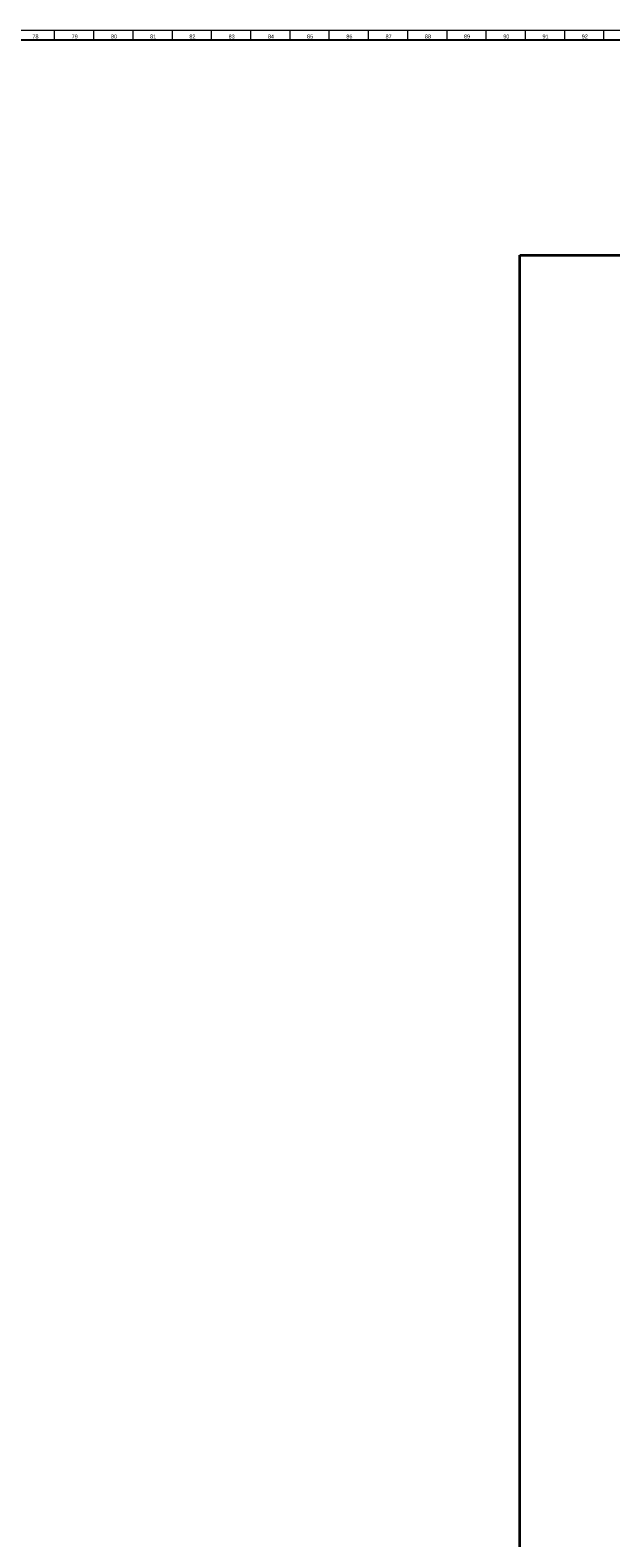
# Model space of a CAD drawing. Header units: millimetres. Extents: x -34 to 6620, y -230 to 4700.
# Tile 61 of 216: x 1558 to 1854, y 3929 to 4698. Entities that reach past the tile are written whole.
import ezdxf

# ---------------------------------------------------------------- set-up
doc = ezdxf.new("R2010")
doc.units = ezdxf.units.MM
doc.layers.add('1', color=7, linetype='Continuous', true_color=0xffffff)
doc.styles.add('Arial Unicode MS', font='Arial Unicode MS')

msp = doc.modelspace()

# ---------------------------------------------------------------- linework, layer by layer
at = {"layer": '1', "color": 3, "linetype": 'Continuous', "lineweight": 18}
msp.add_line((2, 4698), (6618, 4698), dxfattribs=at)
at = {"layer": '1', "color": 3, "linetype": 'Continuous', "lineweight": 13}
for p, q in [((1570, 4698), (1570, 4693)), ((1590, 4698), (1590, 4693)), ((1610, 4698), (1610, 4693)), ((1630, 4698), (1630, 4693)), ((1650, 4698), (1650, 4693)), ((1670, 4698), (1670, 4693)), ((1690, 4698), (1690, 4693)), ((1710, 4698), (1710, 4693)), ((1730, 4698), (1730, 4693)), ((1750, 4698), (1750, 4693)), ((1770, 4698), (1770, 4693)), ((1790, 4698), (1790, 4693)), ((1810, 4698), (1810, 4693)), ((1830, 4698), (1830, 4693)), ((1850, 4698), (1850, 4693))]:
    msp.add_line(p, q, dxfattribs=at)
at = {"layer": '1', "color": 7, "linetype": 'Continuous', "lineweight": 25}
msp.add_line((7, 4693), (6613, 4693), dxfattribs=at)
at = {"layer": '1', "color": 7, "linetype": 'Continuous', "lineweight": 35}
for p, q in [((1807.311, 3818.163), (1807.311, 4583.163)), ((1807.311, 4583.163), (2091.311, 4583.163))]:
    msp.add_line(p, q, dxfattribs=at)

# ---------------------------------------------------------------- texts
at = {"layer": '1', "color": 3, "linetype": 'Continuous', "lineweight": 13, "char_height": 2, "attachment_point": 7, "line_spacing_factor": 1.069626, "style": 'Arial Unicode MS'}
for s, insert in [('\\W1.0000;78', (1558.846, 4693.738)), ('\\W1.0000;79', (1578.846, 4693.738)), ('\\W1.0000;80', (1598.846, 4693.738)), ('\\W1.0000;81', (1618.846, 4693.738)), ('\\W1.0000;82', (1638.846, 4693.738)), ('\\W1.0000;83', (1658.846, 4693.738)), ('\\W1.0000;84', (1678.846, 4693.738)), ('\\W1.0000;85', (1698.846, 4693.738)), ('\\W1.0000;86', (1718.846, 4693.738)), ('\\W1.0000;87', (1738.846, 4693.738)), ('\\W1.0000;88', (1758.846, 4693.738)), ('\\W1.0000;89', (1778.846, 4693.738)), ('\\W1.0000;90', (1798.846, 4693.738)), ('\\W1.0000;91', (1818.846, 4693.738)), ('\\W1.0000;92', (1838.846, 4693.738))]:
    msp.add_mtext(s, dxfattribs=dict(at, insert=insert))

doc.saveas('drawing.dxf')
